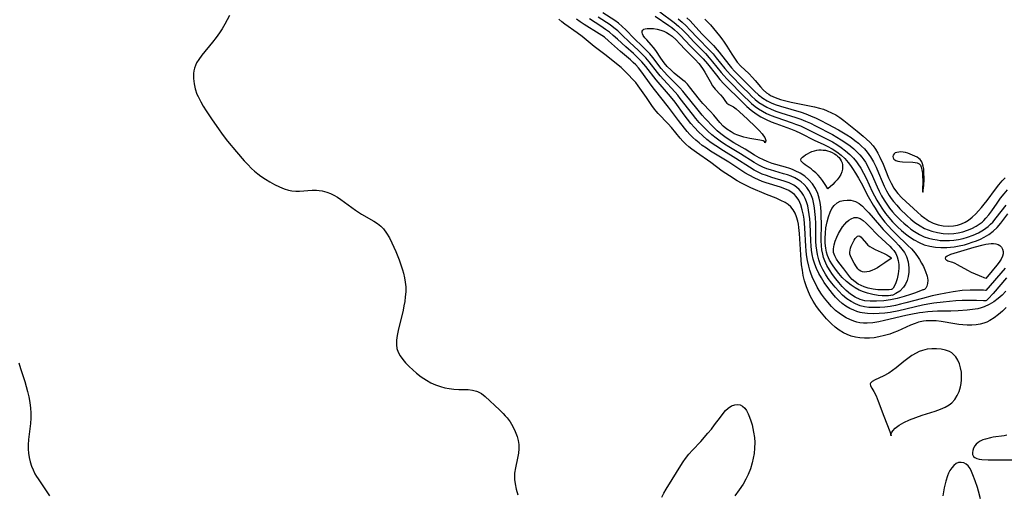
# Model space of a CAD drawing. Header units: inches. Extents: x 1073367 to 1082519, y 1569854 to 1574957.
# Tile 17 of 256: x 1073712 to 1074024, y 1572878 to 1573028. Entities that reach past the tile are written whole.
import ezdxf

# ---------------------------------------------------------------- set-up
doc = ezdxf.new("R2010")
doc.units = ezdxf.units.IN
doc.header["$MEASUREMENT"] = 0
doc.layers.add('CGG_CurvaNivelLidar_v1', color=7, linetype='Continuous', lineweight=30, true_color=0x008008)

msp = doc.modelspace()

# ---------------------------------------------------------------- linework, layer by layer
at = {"layer": 'CGG_CurvaNivelLidar_v1'}
for points in [[(1073998.5, 1572942.4679, 62), (1073996.2525, 1572941.5735, 62), (1073994.6282, 1572940.9901, 62), (1073992.6424, 1572940.3633, 62), (1073990.4335, 1572939.7807, 62), (1073988.3433, 1572939.349, 62), (1073986.2214, 1572939.0332, 62), (1073983.8476, 1572938.8434, 62), (1073981.9063, 1572938.8529, 62), (1073980.169, 1572939.05, 62), (1073978.6916, 1572939.4544, 62), (1073977.1185, 1572940.1651, 62), (1073975.6535, 1572941.0969, 62), (1073974.2485, 1572942.2656, 62), (1073972.9463, 1572943.5823, 62), (1073971.9258, 1572944.756, 62), (1073970.9474, 1572945.9721, 62), (1073969.9057, 1572947.35, 62), (1073968.9408, 1572948.7715, 62), (1073968.1368, 1572950.176, 62), (1073967.4719, 1572951.6454, 62), (1073967.1082, 1572952.7071, 62), (1073966.8274, 1572953.7992, 62), (1073966.5994, 1572955.1122, 62), (1073966.4619, 1572956.4527, 62), (1073966.3857, 1572958.1155, 62), (1073966.412, 1572963.5649, 62), (1073966.3903, 1572965.5725, 62), (1073966.3338, 1572967.1098, 62), (1073966.2237, 1572968.6234, 62), (1073966.0365, 1572970.1034, 62), (1073965.7444, 1572971.5374, 62), (1073965.2906, 1572972.9786, 62), (1073964.5363, 1572974.5675, 62), (1073963.5681, 1572976.0268, 62), (1073962.4084, 1572977.3399, 62), (1073961.1182, 1572978.4508, 62), (1073959.6905, 1572979.4055, 62), (1073958.1498, 1572980.2, 62), (1073957.2731, 1572980.5615, 62), (1073956.374, 1572980.8827, 62), (1073955.0051, 1572981.3093, 62), (1073950.8369, 1572982.5096, 62), (1073949.2083, 1572983.09, 62), (1073948.0739, 1572983.5859, 62), (1073946.7353, 1572984.2803, 62), (1073945.2512, 1572985.1571, 62), (1073942.307, 1572986.9806, 62), (1073938.6487, 1572989.0559, 62), (1073937.2038, 1572989.9399, 62), (1073935.8037, 1572990.8901, 62), (1073934.5528, 1572991.8453, 62), (1073933.361, 1572992.8638, 62), (1073932.2348, 1572993.9416, 62), (1073929.6278, 1572996.7539, 62), (1073928.6969, 1572997.7806, 62), (1073926.9029, 1572999.8953, 62), (1073923.3637, 1573004.3446, 62), (1073922.4706, 1573005.4067, 62), (1073921.5456, 1573006.4316, 62), (1073920.6501, 1573007.3455, 62), (1073918.8181, 1573009.1318, 62), (1073917.6757, 1573010.2982, 62), (1073916.576, 1573011.5096, 62), (1073915.6693, 1573012.5949, 62), (1073912.9757, 1573016.0423, 62), (1073912.0298, 1573017.1766, 62), (1073910.924, 1573018.3778, 62), (1073909.7708, 1573019.5364, 62), (1073907.1261, 1573022.0834, 62), (1073904.4619, 1573024.7654, 62), (1073903.3251, 1573025.8597, 62), (1073902.1366, 1573026.8795, 62), (1073900.9741, 1573027.7312, 62), (1073897.1825, 1573030.1562, 62)], [(1073915.2212, 1573030.4706, 62.5), (1073919.7366, 1573027.1422, 62.5), (1073921.1218, 1573025.9989, 62.5), (1073922.5163, 1573024.6917, 62.5), (1073923.8508, 1573023.317, 62.5), (1073926.0416, 1573020.9743, 62.5), (1073929.669, 1573017.2894, 62.5), (1073930.8897, 1573015.956, 62.5), (1073931.9605, 1573014.6822, 62.5), (1073934.6233, 1573011.3349, 62.5), (1073935.465, 1573010.3387, 62.5), (1073936.4202, 1573009.2909, 62.5), (1073942.1545, 1573003.5046, 62.5), (1073943.1972, 1573002.4769, 62.5), (1073944.2717, 1573001.4906, 62.5), (1073945.3936, 1573000.5664, 62.5), (1073946.5392, 1572999.7477, 62.5), (1073947.7392, 1572999.0074, 62.5), (1073948.9889, 1572998.3467, 62.5), (1073950.474, 1572997.6863, 62.5), (1073952.0023, 1572997.0997, 62.5), (1073957.1105, 1572995.361, 62.5), (1073958.259, 1572994.9489, 62.5), (1073959.7805, 1572994.3495, 62.5), (1073962.1592, 1572993.2603, 62.5), (1073968.4714, 1572990.0941, 62.5), (1073969.9264, 1572989.309, 62.5), (1073971.3447, 1572988.4634, 62.5), (1073972.7134, 1572987.5481, 62.5), (1073974.0808, 1572986.5032, 62.5), (1073975.3698, 1572985.3719, 62.5), (1073976.5686, 1572984.1532, 62.5), (1073977.5005, 1572983.0465, 62.5), (1073977.9728, 1572982.4079, 62.5), (1073978.9089, 1572980.9568, 62.5), (1073979.7574, 1572979.4317, 62.5), (1073980.5483, 1572977.8559, 62.5), (1073982.5419, 1572973.6261, 62.5), (1073983.2546, 1572972.2211, 62.5), (1073984.0113, 1572970.8375, 62.5), (1073984.8167, 1572969.482, 62.5), (1073985.7475, 1572968.0559, 62.5), (1073986.7385, 1572966.6732, 62.5), (1073987.7881, 1572965.3386, 62.5), (1073988.8986, 1572964.0601, 62.5), (1073990.4994, 1572962.4355, 62.5), (1073991.7407, 1572961.3147, 62.5), (1073993.0265, 1572960.2577, 62.5), (1073994.3518, 1572959.2709, 62.5), (1073995.8425, 1572958.289, 62.5), (1073997.3839, 1572957.4354, 62.5), (1073998.9861, 1572956.7515, 62.5), (1074000.7464, 1572956.2567, 62.5), (1074002.5026, 1572955.9822, 62.5), (1074004.294, 1572955.8697, 62.5), (1074006.1041, 1572955.8898, 62.5), (1074007.2642, 1572955.9653, 62.5), (1074008.422, 1572956.0936, 62.5), (1074010.0849, 1572956.3791, 62.5), (1074011.7291, 1572956.7661, 62.5), (1074012.9735, 1572957.1214, 62.5), (1074014.1986, 1572957.5224, 62.5), (1074015.4995, 1572958.0068, 62.5), (1074016.7644, 1572958.5426, 62.5), (1074017.9843, 1572959.1326, 62.5), (1074019.4918, 1572960.0001, 62.5), (1074020.8653, 1572961.0152, 62.5), (1074022.0984, 1572962.2302, 62.5), (1074023.2255, 1572963.578, 62.5), (1074025.4639, 1572966.5002, 62.5)], [(1073778.8906, 1573029.2837, 64), (1073777.4398, 1573026.552, 64), (1073776.5719, 1573025.0853, 64), (1073775.7822, 1573023.8628, 64), (1073774.7027, 1573022.3374, 64), (1073773.5734, 1573020.8645, 64), (1073770.1817, 1573016.7484, 64), (1073769.1892, 1573015.4129, 64), (1073768.5022, 1573014.3114, 64), (1073768.1024, 1573013.5121, 64), (1073767.7968, 1573012.6915, 64), (1073767.5955, 1573011.8248, 64), (1073767.4919, 1573010.9307, 64), (1073767.4928, 1573009.3498, 64), (1073767.6874, 1573007.7266, 64), (1073768.0582, 1573006.0878, 64), (1073768.6035, 1573004.4592, 64), (1073768.9519, 1573003.6402, 64), (1073769.7927, 1573001.9974, 64), (1073770.6286, 1573000.5854, 64), (1073771.5266, 1572999.1813, 64), (1073773.4268, 1572996.3369, 64), (1073775.405, 1572993.4578, 64), (1073776.6492, 1572991.7336, 64), (1073778.3105, 1572989.5835, 64), (1073781.1182, 1572986.1729, 64), (1073783.5829, 1572983.3609, 64), (1073784.7313, 1572982.1212, 64), (1073785.9119, 1572980.9317, 64), (1073786.8742, 1572980.047, 64), (1073787.8696, 1572979.2132, 64), (1073788.8991, 1572978.4368, 64), (1073790.2754, 1572977.525, 64), (1073791.6861, 1572976.6897, 64), (1073793.2055, 1572975.8615, 64), (1073794.7373, 1572975.1157, 64), (1073796.2835, 1572974.4871, 64), (1073797.6281, 1572974.0761, 64), (1073798.6939, 1572973.8656, 64), (1073799.9259, 1572973.7508, 64), (1073801.1421, 1572973.7476, 64), (1073805.1067, 1572973.9926, 64), (1073806.4741, 1572973.9994, 64), (1073807.3558, 1572973.9402, 64), (1073808.2294, 1572973.8192, 64), (1073809.7664, 1572973.4283, 64), (1073810.8782, 1572972.9943, 64), (1073811.9588, 1572972.4569, 64), (1073813.1014, 1572971.7788, 64), (1073814.2231, 1572971.0308, 64), (1073818.8545, 1572967.7133, 64), (1073820.7848, 1572966.4296, 64), (1073824.5982, 1572964.2337, 64), (1073825.7921, 1572963.4608, 64), (1073826.8914, 1572962.5927, 64), (1073827.4255, 1572962.0744, 64), (1073827.66, 1572961.8185, 64), (1073828.6867, 1572960.4605, 64), (1073829.572, 1572958.9528, 64), (1073830.3694, 1572957.3425, 64), (1073831.592, 1572954.5899, 64), (1073832.6419, 1572951.972, 64), (1073833.1895, 1572950.4241, 64), (1073833.6846, 1572948.8606, 64), (1073833.9931, 1572947.7615, 64), (1073834.3341, 1572946.321, 64), (1073834.587, 1572944.8714, 64), (1073834.7268, 1572943.4119, 64), (1073834.7308, 1572941.8441, 64), (1073834.6097, 1572940.2685, 64), (1073834.4154, 1572938.8207, 64), (1073834.161, 1572937.3735, 64), (1073833.8935, 1572936.0722, 64), (1073832.3893, 1572929.6292, 64), (1073832.0564, 1572928.0667, 64), (1073831.8255, 1572926.5566, 64), (1073831.7725, 1572925.1032, 64), (1073831.9224, 1572923.9532, 64), (1073832.3383, 1572922.7259, 64), (1073832.9749, 1572921.5552, 64), (1073833.7805, 1572920.429, 64), (1073834.7131, 1572919.3384, 64), (1073835.802, 1572918.2164, 64), (1073836.9664, 1572917.128, 64), (1073838.184, 1572916.077, 64), (1073839.6802, 1572914.9077, 64), (1073840.4699, 1572914.3689, 64), (1073841.2843, 1572913.8636, 64), (1073842.7175, 1572913.0756, 64), (1073844.1996, 1572912.3951, 64), (1073845.7268, 1572911.8483, 64), (1073847.0868, 1572911.4991, 64), (1073848.464, 1572911.2498, 64), (1073850.029, 1572911.0622, 64), (1073851.5741, 1572910.9608, 64), (1073854.5168, 1572910.8795, 64), (1073855.8924, 1572910.7449, 64), (1073857.1805, 1572910.4309, 64), (1073857.4963, 1572910.3092, 64), (1073858.7252, 1572909.6327, 64), (1073859.8764, 1572908.7402, 64), (1073864.4636, 1572904.4435, 64), (1073865.6155, 1572903.3061, 64), (1073866.2505, 1572902.6268, 64), (1073866.8577, 1572901.923, 64), (1073867.7933, 1572900.6836, 64), (1073868.7025, 1572899.2103, 64), (1073869.4598, 1572897.6733, 64), (1073870.0559, 1572896.0966, 64), (1073870.4002, 1572894.8145, 64), (1073870.5911, 1572893.5188, 64), (1073870.5991, 1572892.1362, 64), (1073870.4469, 1572890.7448, 64), (1073870.1571, 1572889.2111, 64), (1073869.4887, 1572886.133, 64), (1073869.2503, 1572884.4694, 64), (1073869.2003, 1572883.4917, 64), (1073869.2359, 1572882.4748, 64), (1073869.4121, 1572881.0837, 64), (1073869.77, 1572879.3388, 64), (1073870.232, 1572877.5857, 64)], [(1074024.9714, 1572936.9336, 64), (1074023.7489, 1572935.7443, 64), (1074022.4693, 1572934.6541, 64), (1074021.1564, 1572933.6615, 64), (1074019.7694, 1572932.7595, 64), (1074018.8329, 1572932.2793, 64), (1074017.8553, 1572931.9004, 64), (1074016.6723, 1572931.6007, 64), (1074015.442, 1572931.4227, 64), (1074014.048, 1572931.3321, 64), (1074012.6219, 1572931.3328, 64), (1074011.1757, 1572931.4143, 64), (1074009.941, 1572931.5406, 64), (1074008.7043, 1572931.7097, 64), (1074004.3392, 1572932.4574, 64), (1074002.7653, 1572932.639, 64), (1074001.1929, 1572932.7109, 64), (1073999.6315, 1572932.6474, 64), (1073998.8034, 1572932.5478, 64), (1073998.2043, 1572932.4448, 64), (1073997.1255, 1572932.1948, 64), (1073996.0654, 1572931.8678, 64), (1073994.6289, 1572931.3015, 64), (1073990.5696, 1572929.4483, 64), (1073989.3366, 1572928.9474, 64), (1073988.0824, 1572928.493, 64), (1073986.3729, 1572927.9761, 64), (1073984.6387, 1572927.5744, 64), (1073983.1623, 1572927.3338, 64), (1073981.6853, 1572927.1879, 64), (1073980.1174, 1572927.146, 64), (1073978.5701, 1572927.2469, 64), (1073977.19, 1572927.4844, 64), (1073975.8433, 1572927.8526, 64), (1073974.5383, 1572928.3408, 64), (1073973.3899, 1572928.8929, 64), (1073972.0554, 1572929.7208, 64), (1073970.7914, 1572930.6864, 64), (1073969.5852, 1572931.7553, 64), (1073968.0479, 1572933.3018, 64), (1073966.9398, 1572934.536, 64), (1073965.8801, 1572935.8223, 64), (1073964.8845, 1572937.162, 64), (1073963.7801, 1572938.8898, 64), (1073962.9948, 1572940.3603, 64), (1073962.2977, 1572941.8784, 64), (1073961.6832, 1572943.4327, 64), (1073961.0729, 1572945.3109, 64), (1073960.6743, 1572946.9846, 64), (1073960.3779, 1572948.6913, 64), (1073960.1549, 1572950.4199, 64), (1073959.8653, 1572953.5856, 64), (1073959.4711, 1572960.3301, 64), (1073959.2794, 1572962.1654, 64), (1073959.1175, 1572963.2231, 64), (1073958.9013, 1572964.2681, 64), (1073958.5374, 1572965.5388, 64), (1073958.0637, 1572966.7227, 64), (1073957.4648, 1572967.7976, 64), (1073956.7193, 1572968.7361, 64), (1073955.8844, 1572969.4663, 64), (1073954.9325, 1572970.0914, 64), (1073953.5522, 1572970.8079, 64), (1073952.0689, 1572971.4528, 64), (1073949.0166, 1572972.6672, 64), (1073944.085, 1572974.8232, 64), (1073942.5584, 1572975.5344, 64), (1073941.0551, 1572976.3015, 64), (1073939.7725, 1572977.0289, 64), (1073937.3254, 1572978.5249, 64), (1073935.0123, 1572980.0605, 64), (1073931.38, 1572982.7979, 64), (1073926.8844, 1572985.9488, 64), (1073925.4156, 1572986.9964, 64), (1073924.4295, 1572987.7485, 64), (1073923.5022, 1572988.5463, 64), (1073922.5714, 1572989.4975, 64), (1073921.6931, 1572990.5122, 64), (1073918.9229, 1572993.8704, 64), (1073917.8515, 1572995.085, 64), (1073914.7039, 1572998.3498, 64), (1073914.1169, 1572999.0172, 64), (1073913.5871, 1572999.6846, 64), (1073912.7188, 1573000.8785, 64), (1073911.0037, 1573003.3822, 64), (1073908.3987, 1573007.0665, 64), (1073907.5801, 1573008.1122, 64), (1073906.5185, 1573009.3137, 64), (1073905.3999, 1573010.4746, 64), (1073904.1947, 1573011.6713, 64), (1073902.9441, 1573012.825, 64), (1073901.5158, 1573014.0095, 64), (1073898.1989, 1573016.6463, 64), (1073894.4551, 1573019.526, 64), (1073890.5842, 1573022.729, 64), (1073889.0085, 1573023.8927, 64), (1073885.1815, 1573026.5725, 64), (1073884.1613, 1573027.3574, 64), (1073883.2197, 1573028.2075, 64)], [(1074024.8193, 1572942.0441, 63.5), (1074023.6399, 1572940.841, 63.5), (1074022.4043, 1572939.7279, 63.5), (1074021.0198, 1572938.6885, 63.5), (1074019.5499, 1572937.8054, 63.5), (1074017.9954, 1572937.1042, 63.5), (1074016.9758, 1572936.769, 63.5), (1074015.9269, 1572936.5047, 63.5), (1074014.293, 1572936.2107, 63.5), (1074012.6183, 1572936.0144, 63.5), (1074009.7474, 1572935.8313, 63.5), (1074007.4603, 1572935.7574, 63.5), (1074003.2102, 1572935.6853, 63.5), (1074001.6423, 1572935.624, 63.5), (1074000.1105, 1572935.5092, 63.5), (1073998.5826, 1572935.3334, 63.5), (1073997.472, 1572935.1658, 63.5), (1073994.7728, 1572934.6547, 63.5), (1073993.1855, 1572934.3081, 63.5), (1073986.4109, 1572932.7215, 63.5), (1073984.5539, 1572932.3458, 63.5), (1073982.7162, 1572932.0646, 63.5), (1073980.9044, 1572931.9288, 63.5), (1073979.7612, 1572931.9462, 63.5), (1073978.6377, 1572932.0631, 63.5), (1073977.6385, 1572932.2662, 63.5), (1073976.6636, 1572932.5593, 63.5), (1073975.4694, 1572933.047, 63.5), (1073974.3091, 1572933.6388, 63.5), (1073973.1349, 1572934.3364, 63.5), (1073971.9989, 1572935.1158, 63.5), (1073970.9153, 1572935.982, 63.5), (1073969.6295, 1572937.2109, 63.5), (1073968.4268, 1572938.5498, 63.5), (1073967.3991, 1572939.8253, 63.5), (1073966.4367, 1572941.1601, 63.5), (1073965.7531, 1572942.2228, 63.5), (1073965.1109, 1572943.3134, 63.5), (1073964.3895, 1572944.65, 63.5), (1073963.7344, 1572946.0184, 63.5), (1073963.1666, 1572947.4239, 63.5), (1073962.7566, 1572948.6812, 63.5), (1073962.4114, 1572949.9644, 63.5), (1073962.0156, 1572951.7722, 63.5), (1073961.7188, 1572953.609, 63.5), (1073961.5739, 1572954.9129, 63.5), (1073961.4695, 1572956.2246, 63.5), (1073961.1695, 1572962.152, 63.5), (1073961.0715, 1572963.4808, 63.5), (1073960.9283, 1572964.8144, 63.5), (1073960.7303, 1572966.1172, 63.5), (1073960.3631, 1572967.7958, 63.5), (1073959.8646, 1572969.3771, 63.5), (1073959.212, 1572970.8274, 63.5), (1073958.4544, 1572971.9943, 63.5), (1073957.8521, 1572972.6619, 63.5), (1073957.1889, 1572973.2252, 63.5), (1073956.1117, 1572973.8996, 63.5), (1073954.8299, 1572974.4858, 63.5), (1073953.4532, 1572974.9788, 63.5), (1073948.9272, 1572976.37, 63.5), (1073947.6986, 1572976.8141, 63.5), (1073946.4801, 1572977.3067, 63.5), (1073945.2758, 1572977.8448, 63.5), (1073943.4804, 1572978.7563, 63.5), (1073942.1325, 1572979.5509, 63.5), (1073937.1156, 1572982.8496, 63.5), (1073931.3026, 1572986.3972, 63.5), (1073929.9784, 1572987.2872, 63.5), (1073928.687, 1572988.2165, 63.5), (1073927.6532, 1572989.0081, 63.5), (1073926.6524, 1572989.8334, 63.5), (1073925.6949, 1572990.7033, 63.5), (1073924.7697, 1572991.6459, 63.5), (1073923.8884, 1572992.6343, 63.5), (1073923.0389, 1572993.6561, 63.5), (1073921.1586, 1572996.088, 63.5), (1073918.0214, 1573000.3143, 63.5), (1073913.5262, 1573005.893, 63.5), (1073912.4913, 1573007.2357, 63.5), (1073909.5828, 1573011.379, 63.5), (1073908.4932, 1573012.749, 63.5), (1073907.6628, 1573013.6606, 63.5), (1073906.8338, 1573014.4726, 63.5), (1073905.9698, 1573015.2481, 63.5), (1073902.7717, 1573017.9131, 63.5), (1073898.9946, 1573021.3459, 63.5), (1073897.676, 1573022.4247, 63.5), (1073896.0514, 1573023.5591, 63.5), (1073891.2291, 1573026.5, 63.5), (1073890.0146, 1573027.3032, 63.5), (1073888.8262, 1573028.1454, 63.5)], [(1074018.5, 1572938.9767, 63), (1074017.7354, 1572939.0511, 63), (1074015.5904, 1572939.1251, 63), (1074012.658, 1572939.1251, 63), (1074010.9674, 1572939.0761, 63), (1074009.0299, 1572938.9739, 63), (1074007.0341, 1572938.8208, 63), (1074005.0322, 1572938.6211, 63), (1074002.0008, 1572938.2351, 63), (1074000.1289, 1572937.9398, 63), (1073998.4587, 1572937.6186, 63), (1073990.9232, 1572935.8684, 63), (1073988.219, 1572935.3535, 63), (1073986.5434, 1572935.1202, 63), (1073984.6958, 1572934.9483, 63), (1073982.8667, 1572934.8819, 63), (1073981.0678, 1572934.9476, 63), (1073979.3139, 1572935.1837, 63), (1073978.6425, 1572935.3334, 63), (1073977.6386, 1572935.6309, 63), (1073976.6602, 1572936.0037, 63), (1073975.3785, 1572936.6134, 63), (1073974.1533, 1572937.3379, 63), (1073972.9971, 1572938.1775, 63), (1073971.9099, 1572939.1411, 63), (1073970.8897, 1572940.1987, 63), (1073969.921, 1572941.3259, 63), (1073968.4602, 1572943.2123, 63), (1073967.3137, 1572944.835, 63), (1073966.404, 1572946.2486, 63), (1073965.5719, 1572947.7036, 63), (1073964.8444, 1572949.2081, 63), (1073964.2864, 1572950.652, 63), (1073963.8399, 1572952.1385, 63), (1073963.5037, 1572953.6598, 63), (1073963.2954, 1572955.0423, 63), (1073963.1553, 1572956.4417, 63), (1073963.0629, 1572957.8523, 63), (1073962.8385, 1572963.5208, 63), (1073962.7338, 1572964.9497, 63), (1073962.5816, 1572966.3556, 63), (1073962.3708, 1572967.7296, 63), (1073962.0784, 1572969.1065, 63), (1073961.7413, 1572970.2992, 63), (1073961.3197, 1572971.4317, 63), (1073960.7941, 1572972.4886, 63), (1073960.1583, 1572973.439, 63), (1073959.4068, 1572974.2902, 63), (1073958.5757, 1572975.0105, 63), (1073957.6533, 1572975.6283, 63), (1073956.191, 1572976.3479, 63), (1073954.6125, 1572976.9256, 63), (1073950.758, 1572978.0626, 63), (1073949.0239, 1572978.6257, 63), (1073947.6931, 1572979.1411, 63), (1073946.3865, 1572979.7279, 63), (1073945.1097, 1572980.3844, 63), (1073943.5966, 1572981.2722, 63), (1073939.331, 1572984.0589, 63), (1073935.3682, 1572986.5019, 63), (1073932.9483, 1572988.0518, 63), (1073931.5348, 1572989.0514, 63), (1073930.1643, 1572990.1053, 63), (1073928.8413, 1572991.2117, 63), (1073927.486, 1572992.4652, 63), (1073926.1886, 1572993.8362, 63), (1073925.0698, 1572995.1414, 63), (1073923.992, 1572996.4888, 63), (1073922.947, 1572997.8669, 63), (1073920.0426, 1573001.8449, 63), (1073918.6346, 1573003.6546, 63), (1073914.1046, 1573008.9874, 63), (1073910.7813, 1573013.2037, 63), (1073909.5512, 1573014.6412, 63), (1073908.8339, 1573015.4001, 63), (1073906.8857, 1573017.2585, 63), (1073904.4268, 1573019.46, 63), (1073901.8092, 1573021.8708, 63), (1073900.4875, 1573023.0452, 63), (1073899.2518, 1573024.0574, 63), (1073898.0614, 1573024.9241, 63), (1073896.5967, 1573025.9056, 63), (1073892.9696, 1573028.2397, 63)], [(1074018.5, 1572942.2421, 62.5), (1074018.3618, 1572942.2884, 62.5), (1074017.7342, 1572942.3528, 62.5), (1074016.6674, 1572942.4061, 62.5), (1074015.2348, 1572942.4278, 62.5), (1074013.5097, 1572942.3944, 62.5), (1074011.0146, 1572942.2331, 62.5), (1074008.1507, 1572941.8742, 62.5), (1074005.8566, 1572941.477, 62.5), (1074003.6011, 1572941.0165, 62.5), (1074001.4608, 1572940.5328, 62.5), (1073998.4203, 1572939.7722, 62.5), (1073993.1426, 1572938.3171, 62.5), (1073991.4963, 1572937.9022, 62.5), (1073989.8481, 1572937.5345, 62.5), (1073988.1986, 1572937.2324, 62.5), (1073986.5381, 1572937.0122, 62.5), (1073984.8852, 1572936.8792, 62.5), (1073983.1231, 1572936.8403, 62.5), (1073981.3919, 1572936.9332, 62.5), (1073980.038, 1572937.1261, 62.5), (1073978.7232, 1572937.4466, 62.5), (1073977.2203, 1572938.0166, 62.5), (1073975.7915, 1572938.7697, 62.5), (1073974.4438, 1572939.6839, 62.5), (1073973.134, 1572940.7881, 62.5), (1073971.9051, 1572942.0118, 62.5), (1073970.7436, 1572943.3217, 62.5), (1073969.7025, 1572944.6101, 62.5), (1073968.6024, 1572946.08, 62.5), (1073967.678, 1572947.4612, 62.5), (1073966.8477, 1572948.8935, 62.5), (1073966.1386, 1572950.3829, 62.5), (1073965.5571, 1572952.0012, 62.5), (1073965.1381, 1572953.6777, 62.5), (1073964.9209, 1572955.0209, 62.5), (1073964.7821, 1572956.3856, 62.5), (1073964.702, 1572957.7658, 62.5), (1073964.6026, 1572963.5269, 62.5), (1073964.5228, 1572965.4229, 62.5), (1073964.3757, 1572967.2878, 62.5), (1073964.2383, 1572968.4412, 62.5), (1073964.0533, 1572969.5696, 62.5), (1073963.6503, 1572971.2282, 62.5), (1073963.0671, 1572972.7854, 62.5), (1073962.4737, 1572973.8929, 62.5), (1073961.7584, 1572974.9146, 62.5), (1073960.9291, 1572975.8418, 62.5), (1073960.0245, 1572976.6393, 62.5), (1073959.0312, 1572977.339, 62.5), (1073957.961, 1572977.9397, 62.5), (1073956.8347, 1572978.4384, 62.5), (1073955.658, 1572978.8629, 62.5), (1073954.4457, 1572979.2383, 62.5), (1073950.3159, 1572980.4237, 62.5), (1073949.1068, 1572980.8383, 62.5), (1073947.829, 1572981.3569, 62.5), (1073946.5837, 1572981.9514, 62.5), (1073945.1129, 1572982.7699, 62.5), (1073940.8102, 1572985.5076, 62.5), (1073937.0749, 1572987.7557, 62.5), (1073935.7233, 1572988.6165, 62.5), (1073934.3965, 1572989.5211, 62.5), (1073933.0427, 1572990.5277, 62.5), (1073931.7309, 1572991.591, 62.5), (1073930.464, 1572992.7078, 62.5), (1073929.2475, 1572993.8786, 62.5), (1073927.7348, 1572995.4923, 62.5), (1073926.6312, 1572996.7715, 62.5), (1073925.5601, 1572998.0808, 62.5), (1073921.6779, 1573003.0979, 62.5), (1073920.8896, 1573004.0703, 62.5), (1073920.0791, 1573005.0165, 62.5), (1073916.3634, 1573009.036, 62.5), (1073915.3272, 1573010.2338, 62.5), (1073914.4642, 1573011.2938, 62.5), (1073911.8042, 1573014.6929, 62.5), (1073910.7832, 1573015.9021, 62.5), (1073909.5839, 1573017.174, 62.5), (1073908.328, 1573018.3935, 62.5), (1073905.7695, 1573020.7628, 62.5), (1073903.0656, 1573023.3566, 62.5), (1073901.8973, 1573024.4434, 62.5), (1073900.686, 1573025.4691, 62.5), (1073899.5087, 1573026.3388, 62.5), (1073895.7343, 1573028.8458, 62.5)], [(1073913.7804, 1573029.1677, 62), (1073918.0801, 1573026.1951, 62), (1073919.0162, 1573025.4934, 62), (1073919.922, 1573024.7532, 62), (1073920.8457, 1573023.9186, 62), (1073921.7349, 1573023.0435, 62), (1073924.8274, 1573019.7498, 62), (1073928.9388, 1573015.5724, 62), (1073930.3396, 1573013.9782, 62), (1073933.137, 1573010.4555, 62), (1073934.2522, 1573009.1209, 62), (1073935.5358, 1573007.7297, 62), (1073941.3806, 1573001.8887, 62), (1073942.7633, 1573000.5678, 62), (1073944.2094, 1572999.3277, 62), (1073945.6982, 1572998.2382, 62), (1073947.2671, 1572997.2623, 62), (1073948.9067, 1572996.4012, 62), (1073950.5035, 1572995.6953, 62), (1073952.0134, 1572995.1025, 62), (1073956.5989, 1572993.4129, 62), (1073958.1791, 1572992.7704, 62), (1073959.7805, 1572992.0415, 62), (1073964.3559, 1572989.8088, 62), (1073966.9906, 1572988.6179, 62), (1073968.2845, 1572987.9974, 62), (1073969.8406, 1572987.1443, 62), (1073971.3189, 1572986.1855, 62), (1073972.6347, 1572985.1648, 62), (1073973.8468, 1572984.0413, 62), (1073974.9375, 1572982.8147, 62), (1073975.6305, 1572981.8839, 62), (1073976.2852, 1572980.9143, 62), (1073977.2562, 1572979.3974, 62), (1073978.1944, 1572977.8247, 62), (1073979.0196, 1572976.3172, 62), (1073981.2507, 1572972.0415, 62), (1073982.7763, 1572969.3368, 62), (1073983.4189, 1572968.284, 62), (1073984.4052, 1572966.7831, 62), (1073985.4497, 1572965.3247, 62), (1073986.5522, 1572963.9137, 62), (1073987.6466, 1572962.6376, 62), (1073988.7421, 1572961.4759, 62), (1073990.0278, 1572960.194, 62), (1073993.8102, 1572956.5567, 62), (1073994.947, 1572955.4083, 62), (1073996.0626, 1572954.1142, 62), (1073997.1057, 1572952.6769, 62), (1073997.4735, 1572952.0977, 62), (1073998.1208, 1572950.9746, 62), (1073998.7018, 1572949.8456, 62), (1073999.3877, 1572948.3056, 62), (1073999.8683, 1572946.845, 62), (1074000.0842, 1572945.5006, 62), (1074000.0455, 1572944.5186, 62), (1073999.8424, 1572943.6891, 62), (1073999.5175, 1572943.0529, 62), (1073999.1112, 1572942.6269, 62), (1073998.7213, 1572942.4463, 62), (1073998.5, 1572942.4679, 62)], [(1073921.0929, 1573028.2564, 63), (1073922.3191, 1573027.2084, 63), (1073923.567, 1573026.0279, 63), (1073924.7717, 1573024.7975, 63), (1073927.2368, 1573022.1818, 63), (1073930.9557, 1573018.3886, 63), (1073932.0861, 1573017.1509, 63), (1073933.0823, 1573015.9734, 63), (1073935.8305, 1573012.5509, 63), (1073936.6751, 1573011.5579, 63), (1073937.6316, 1573010.5137, 63), (1073941.5548, 1573006.5845, 63), (1073943.3742, 1573004.7205, 63), (1073944.2943, 1573003.8107, 63), (1073945.4178, 1573002.7856, 63), (1073946.5998, 1573001.8391, 63), (1073947.8159, 1573001.0198, 63), (1073949.0989, 1573000.3018, 63), (1073950.5284, 1572999.6474, 63), (1073952.0097, 1572999.0783, 63), (1073953.5269, 1572998.5649, 63), (1073958.3354, 1572997.0548, 63), (1073959.8708, 1572996.5193, 63), (1073961.3835, 1572995.9265, 63), (1073962.9667, 1572995.2178, 63), (1073964.5235, 1572994.4504, 63), (1073969.8839, 1572991.6217, 63), (1073972.6729, 1572990.0196, 63), (1073974.1797, 1572989.0448, 63), (1073975.4746, 1572988.0993, 63), (1073976.7044, 1572987.0855, 63), (1073977.8589, 1572986.0015, 63), (1073978.569, 1572985.2482, 63), (1073979.233, 1572984.4563, 63), (1073979.8049, 1572983.6801, 63), (1073980.3352, 1572982.8699, 63), (1073980.9767, 1572981.7649, 63), (1073981.5709, 1572980.6213, 63), (1073982.1319, 1572979.4494, 63), (1073984.0852, 1572975.0567, 63), (1073984.7325, 1572973.6879, 63), (1073985.4739, 1572972.2674, 63), (1073986.2805, 1572970.885, 63), (1073987.121, 1572969.5999, 63), (1073988.0234, 1572968.3609, 63), (1073988.9864, 1572967.1727, 63), (1073989.8064, 1572966.2532, 63), (1073991.587, 1572964.4338, 63), (1073992.5465, 1572963.5389, 63), (1073993.6427, 1572962.6042, 63), (1073994.7785, 1572961.7288, 63), (1073995.9516, 1572960.92, 63), (1073997.4442, 1572960.0355, 63), (1073999.0002, 1572959.3036, 63), (1074000.3179, 1572958.8445, 63), (1074001.6735, 1572958.5006, 63), (1074003.0564, 1572958.2613, 63), (1074004.0776, 1572958.1485, 63), (1074005.511, 1572958.0699, 63), (1074006.9484, 1572958.0832, 63), (1074008.3815, 1572958.1954, 63), (1074009.8337, 1572958.419, 63), (1074011.2674, 1572958.7407, 63), (1074012.6767, 1572959.1482, 63), (1074014.4392, 1572959.786, 63), (1074016.1281, 1572960.5474, 63), (1074017.7204, 1572961.4421, 63), (1074018.5192, 1572961.9818, 63), (1074019.2742, 1572962.5745, 63), (1074019.9914, 1572963.2364, 63), (1074020.6697, 1572963.9499, 63), (1074021.7706, 1572965.2526, 63), (1074024.89, 1572969.3154, 63)], [(1073923.8003, 1573028.6251, 63.5), (1073924.8068, 1573027.6462, 63.5), (1073928.5748, 1573023.4833, 63.5), (1073932.2052, 1573019.7862, 63.5), (1073933.377, 1573018.5063, 63.5), (1073934.0554, 1573017.6874, 63.5), (1073937.1102, 1573013.7686, 63.5), (1073937.9365, 1573012.7845, 63.5), (1073938.8768, 1573011.7492, 63.5), (1073945.2035, 1573005.3776, 63.5), (1073946.4618, 1573004.2223, 63.5), (1073947.8199, 1573003.166, 63.5), (1073949.2407, 1573002.2918, 63.5), (1073950.493, 1573001.6827, 63.5), (1073951.7985, 1573001.1582, 63.5), (1073953.4598, 1573000.5956, 63.5), (1073959.9536, 1572998.6783, 63.5), (1073961.4935, 1572998.1591, 63.5), (1073963.0119, 1572997.5838, 63.5), (1073964.7455, 1572996.8314, 63.5), (1073966.0009, 1572996.236, 63.5), (1073968.4706, 1572994.9683, 63.5), (1073971.8094, 1572993.0985, 63.5), (1073974.4919, 1572991.5099, 63.5), (1073975.7899, 1572990.663, 63.5), (1073976.9905, 1572989.7995, 63.5), (1073978.1413, 1572988.8843, 63.5), (1073979.1297, 1572988.0135, 63.5), (1073980.0601, 1572987.0918, 63.5), (1073980.9187, 1572986.1087, 63.5), (1073981.9811, 1572984.6202, 63.5), (1073982.9073, 1572983.0226, 63.5), (1073983.7444, 1572981.3108, 63.5), (1073984.5101, 1572979.5471, 63.5), (1073985.6665, 1572976.746, 63.5), (1073986.3151, 1572975.2778, 63.5), (1073987.0245, 1572973.8441, 63.5), (1073987.8702, 1572972.3812, 63.5), (1073988.5444, 1572971.3718, 63.5), (1073989.2721, 1572970.4028, 63.5), (1073990.2587, 1572969.2402, 63.5), (1073991.3032, 1572968.1263, 63.5), (1073993.5602, 1572965.9111, 63.5), (1073994.7685, 1572964.8221, 63.5), (1073996.0244, 1572963.8056, 63.5), (1073996.8303, 1572963.2287, 63.5), (1073997.6611, 1572962.6964, 63.5), (1073999.0752, 1572961.9358, 63.5), (1074000.2408, 1572961.4451, 63.5), (1074001.4411, 1572961.0432, 63.5), (1074003.1874, 1572960.6079, 63.5), (1074004.9652, 1572960.3362, 63.5), (1074006.6642, 1572960.245, 63.5), (1074008.3583, 1572960.3256, 63.5), (1074009.779, 1572960.5357, 63.5), (1074011.1755, 1572960.8637, 63.5), (1074012.6605, 1572961.3415, 63.5), (1074014.0933, 1572961.9365, 63.5), (1074015.4578, 1572962.6484, 63.5), (1074016.7339, 1572963.4852, 63.5), (1074017.2872, 1572963.9186, 63.5), (1074017.8519, 1572964.4209, 63.5), (1074018.5354, 1572965.1212, 63.5), (1074019.4755, 1572966.2471, 63.5), (1074020.3589, 1572967.4476, 63.5), (1074022.0835, 1572969.9508, 63.5), (1074023.1636, 1572971.4492, 63.5), (1074024.2954, 1572972.9182, 63.5), (1074025.3475, 1572974.1855, 63.5)], [(1073929.5404, 1573028.1681, 64), (1073931.2503, 1573026.3578, 64), (1073934.135, 1573022.8728, 64), (1073934.911, 1573021.907, 64), (1073935.651, 1573020.9181, 64), (1073936.4874, 1573019.6606, 64), (1073938.0527, 1573017.0861, 64), (1073938.8587, 1573015.8324, 64), (1073939.7628, 1573014.6082, 64), (1073940.9369, 1573013.3092, 64), (1073943.4057, 1573010.9513, 64), (1073944.5951, 1573009.7463, 64), (1073945.4581, 1573008.7544, 64), (1073947.1269, 1573006.7431, 64), (1073948.0122, 1573005.7958, 64), (1073949.0473, 1573004.8871, 64), (1073949.7273, 1573004.4068, 64), (1073950.3161, 1573004.0554, 64), (1073951.8185, 1573003.3475, 64), (1073953.433, 1573002.7797, 64), (1073955.1273, 1573002.3102, 64), (1073956.8756, 1573001.9045, 64), (1073964.2733, 1573000.4352, 64), (1073965.8192, 1573000.0364, 64), (1073967.0508, 1572999.6334, 64), (1073968.2561, 1572999.1642, 64), (1073969.6304, 1572998.5424, 64), (1073970.9598, 1572997.8423, 64), (1073972.2337, 1572997.0588, 64), (1073973.5131, 1572996.1402, 64), (1073977.7296, 1572992.7639, 64), (1073979.6684, 1572991.1576, 64), (1073980.7334, 1572990.2072, 64), (1073981.7389, 1572989.224, 64), (1073982.7869, 1572988.0294, 64), (1073983.4995, 1572987.0219, 64), (1073984.2431, 1572985.7857, 64), (1073984.9259, 1572984.485, 64), (1073985.9402, 1572982.2537, 64), (1073987.7003, 1572977.9272, 64), (1073988.4642, 1572976.2639, 64), (1073989.3428, 1572974.6869, 64), (1073989.871, 1572973.9061, 64), (1073990.6387, 1572972.9416, 64), (1073991.8934, 1572971.6167, 64), (1073996.8368, 1572967.0276, 64), (1073997.9763, 1572966.0324, 64), (1073999.161, 1572965.1209, 64), (1073999.7603, 1572964.7202, 64), (1074000.3789, 1572964.3489, 64), (1074001.8658, 1572963.6328, 64), (1074003.4223, 1572963.1024, 64), (1074005.0201, 1572962.758, 64), (1074006.6332, 1572962.6149, 64), (1074008.2085, 1572962.6966, 64), (1074009.5183, 1572962.9501, 64), (1074010.7503, 1572963.3488, 64), (1074011.9292, 1572963.8894, 64), (1074013.0388, 1572964.5707, 64), (1074014.2137, 1572965.5171, 64), (1074015.3243, 1572966.5913, 64), (1074016.2197, 1572967.5373, 64), (1074017.0957, 1572968.5278, 64), (1074017.943, 1572969.561, 64), (1074018.8684, 1572970.7846, 64), (1074021.5348, 1572974.3993, 64), (1074022.583, 1572975.7171, 64), (1074023.6786, 1572976.9765, 64), (1074024.6715, 1572977.9878, 64)], [(1074024.6465, 1572949.3743, 62.5), (1074018.5, 1572942.2421, 62.5)], [(1074025.0627, 1572946.3326, 63), (1074020.7846, 1572941.3618, 63), (1074019.2056, 1572939.6091, 63), (1074018.7061, 1572939.1179, 63), (1074018.5, 1572938.9767, 63)], [(1073712.1456, 1572919.417, 63.5), (1073712.6981, 1572917.598, 63.5), (1073714.0547, 1572913.4832, 63.5), (1073714.526, 1572911.917, 63.5), (1073714.9513, 1572910.3448, 63.5), (1073715.3685, 1572908.5654, 63.5), (1073715.7022, 1572906.7831, 63.5), (1073715.9286, 1572904.9994, 63.5), (1073716.014, 1572903.4944, 63.5), (1073715.984, 1572901.8575, 63.5), (1073715.8507, 1572900.1288, 63.5), (1073715.2866, 1572895.0576, 63.5), (1073715.1913, 1572893.4395, 63.5), (1073715.1995, 1572892.0783, 63.5), (1073715.2993, 1572890.7311, 63.5), (1073715.4979, 1572889.4057, 63.5), (1073715.8239, 1572888.0226, 63.5), (1073716.2477, 1572886.6748, 63.5), (1073716.7192, 1572885.4472, 63.5), (1073717.2762, 1572884.2656, 63.5), (1073717.7508, 1572883.4276, 63.5), (1073718.2652, 1572882.608, 63.5), (1073721.8817, 1572877.2214, 63.5)], [(1073915.8768, 1572876.8499, 64), (1073916.5134, 1572878.1354, 64), (1073917.2604, 1572879.4227, 64), (1073919.1597, 1572882.4639, 64), (1073921.8669, 1572886.9164, 64), (1073922.5824, 1572888.0133, 64), (1073923.3399, 1572889.0811, 64), (1073924.4069, 1572890.4073, 64), (1073925.5466, 1572891.688, 64), (1073928.195, 1572894.5088, 64), (1073930.4794, 1572897.0879, 64), (1073931.5621, 1572898.4046, 64), (1073932.5902, 1572899.7306, 64), (1073934.4098, 1572902.2219, 64), (1073935.2984, 1572903.3705, 64), (1073936.0853, 1572904.2653, 64), (1073936.9039, 1572905.0287, 64), (1073937.9149, 1572905.7056, 64), (1073938.9585, 1572906.1027, 64), (1073939.8432, 1572906.187, 64), (1073940.6925, 1572906.0386, 64), (1073941.4681, 1572905.6573, 64), (1073942.1429, 1572905.0408, 64), (1073942.7241, 1572904.2292, 64), (1073943.2304, 1572903.2644, 64), (1073943.6841, 1572902.1613, 64), (1073944.0859, 1572900.9648, 64), (1073944.4426, 1572899.6987, 64), (1073944.7114, 1572898.5819, 64), (1073944.9405, 1572897.4361, 64), (1073945.1759, 1572895.7821, 64), (1073945.2848, 1572894.099, 64), (1073945.2466, 1572892.4085, 64), (1073945.0817, 1572890.7144, 64), (1073944.8392, 1572889.1899, 64), (1073944.4988, 1572887.6821, 64), (1073943.9247, 1572885.8519, 64), (1073943.2035, 1572884.0679, 64), (1073942.451, 1572882.5112, 64), (1073941.6043, 1572880.994, 64), (1073940.4085, 1572879.1887, 64), (1073938.9936, 1572877.2505, 64)], [(1074025.107, 1572896.4623, 64.5), (1074024.2834, 1572896.3028, 64.5), (1074020.8603, 1572895.7962, 64.5), (1074020.0294, 1572895.6324, 64.5), (1074018.4223, 1572895.2331, 64.5), (1074017.5401, 1572894.9589, 64.5), (1074016.7237, 1572894.6113, 64.5), (1074016.0401, 1572894.1804, 64.5), (1074015.449, 1572893.6577, 64.5), (1074014.9668, 1572893.0609, 64.5), (1074014.5955, 1572892.3702, 64.5), (1074014.362, 1572891.6525, 64.5), (1074014.267, 1572890.9483, 64.5), (1074014.3254, 1572890.3007, 64.5), (1074014.5675, 1572889.7585, 64.5), (1074015.0132, 1572889.3669, 64.5), (1074015.6283, 1572889.0958, 64.5), (1074016.3698, 1572888.9138, 64.5), (1074017.2046, 1572888.7954, 64.5), (1074019.1948, 1572888.6696, 64.5), (1074021.7167, 1572888.618, 64.5), (1074027.8844, 1572888.61, 64.5)], [(1074016.7611, 1572876.3643, 64.5), (1074016.1951, 1572878.7448, 64.5), (1074015.8651, 1572879.9134, 64.5), (1074015.1619, 1572882.0521, 64.5), (1074014.4294, 1572883.9414, 64.5), (1074013.9759, 1572884.9774, 64.5), (1074013.4877, 1572885.9176, 64.5), (1074012.9374, 1572886.7203, 64.5), (1074012.2936, 1572887.3319, 64.5), (1074011.5465, 1572887.6997, 64.5), (1074010.7287, 1572887.8415, 64.5), (1074009.8918, 1572887.7656, 64.5), (1074009.0856, 1572887.4627, 64.5), (1074008.3398, 1572886.9113, 64.5), (1074007.6765, 1572886.1594, 64.5), (1074007.0985, 1572885.2533, 64.5), (1074006.7174, 1572884.4787, 64.5), (1074006.3828, 1572883.649, 64.5), (1074005.8476, 1572881.957, 64.5), (1074005.3378, 1572879.8294, 64.5), (1074005.0971, 1572878.5663, 64.5), (1074004.9035, 1572877.2943, 64.5)]]:
    msp.add_polyline3d(points, dxfattribs=at)
for points in [[(1073948.5, 1572988.9834, 61.5), (1073948.4546, 1572989.3073, 61.5), (1073947.959, 1572989.6268, 61.5), (1073946.9341, 1572989.8857, 61.5), (1073943.6972, 1572990.3551, 61.5), (1073941.8356, 1572990.7814, 61.5), (1073939.9166, 1572991.4278, 61.5), (1073938.8256, 1572991.9109, 61.5), (1073937.7801, 1572992.4691, 61.5), (1073936.4338, 1572993.3593, 61.5), (1073935.2665, 1572994.342, 61.5), (1073934.2324, 1572995.4641, 61.5), (1073932.3458, 1572997.7721, 61.5), (1073931.2146, 1572999.0233, 61.5), (1073928.874, 1573001.5121, 61.5), (1073927.7857, 1573002.7703, 61.5), (1073924.6413, 1573006.7147, 61.5), (1073923.9489, 1573007.5392, 61.5), (1073923.2248, 1573008.3055, 61.5), (1073922.5592, 1573008.9063, 61.5), (1073919.8135, 1573011.117, 61.5), (1073918.8034, 1573011.9994, 61.5), (1073917.5901, 1573013.2205, 61.5), (1073916.6314, 1573014.358, 61.5), (1073915.5867, 1573015.7744, 61.5), (1073913.9422, 1573018.2267, 61.5), (1073913.2457, 1573019.1914, 61.5), (1073912.5219, 1573020.0487, 61.5), (1073911.0863, 1573021.5844, 61.5), (1073910.4767, 1573022.2956, 61.5), (1073909.994, 1573022.9774, 61.5), (1073909.7025, 1573023.5728, 61.5), (1073909.603, 1573023.9922, 61.5), (1073909.6212, 1573024.3672, 61.5), (1073909.8019, 1573024.7315, 61.5), (1073910.1346, 1573024.9943, 61.5), (1073910.6009, 1573025.1475, 61.5), (1073911.1844, 1573025.2201, 61.5), (1073912.1221, 1573025.244, 61.5), (1073913.195, 1573025.1825, 61.5), (1073914.3535, 1573025.0152, 61.5), (1073915.5542, 1573024.7145, 61.5), (1073916.4664, 1573024.3802, 61.5), (1073917.3645, 1573023.9509, 61.5), (1073918.2274, 1573023.431, 61.5), (1073919.1046, 1573022.7806, 61.5), (1073920.3875, 1573021.6208, 61.5), (1073921.6043, 1573020.3474, 61.5), (1073923.2203, 1573018.5855, 61.5), (1073926.4793, 1573015.3595, 61.5), (1073927.5535, 1573014.166, 61.5), (1073928.0397, 1573013.5647, 61.5), (1073928.9938, 1573012.2158, 61.5), (1073929.4859, 1573011.4202, 61.5), (1073931.1274, 1573008.4329, 61.5), (1073931.9689, 1573007.0744, 61.5), (1073932.8077, 1573006.0055, 61.5), (1073934.5014, 1573004.1855, 61.5), (1073935.1984, 1573003.3718, 61.5), (1073936.0673, 1573002.057, 61.5), (1073936.4983, 1573001.5472, 61.5), (1073937.0901, 1573001.1549, 61.5), (1073938.5831, 1573000.423, 61.5), (1073939.4633, 1572999.792, 61.5), (1073940.502, 1572998.862, 61.5), (1073942.9904, 1572996.4658, 61.5), (1073945.5537, 1572994.0877, 61.5), (1073946.7088, 1572992.9462, 61.5), (1073947.6652, 1572991.8666, 61.5), (1073948.1028, 1572991.276, 61.5), (1073948.4551, 1572990.6881, 61.5), (1073948.7687, 1572989.794, 61.5), (1073948.7465, 1572989.2398, 61.5)], [(1073968.5, 1572974.4857, 61.5), (1073967.8358, 1572975.5522, 61.5), (1073966.753, 1572977.0616, 61.5), (1073966.0883, 1572977.9063, 61.5), (1073965.3691, 1572978.7439, 61.5), (1073964.6161, 1572979.5233, 61.5), (1073963.8519, 1572980.2015, 61.5), (1073963.13, 1572980.7515, 61.5), (1073961.2372, 1572982.0429, 61.5), (1073960.7099, 1572982.4524, 61.5), (1073960.2828, 1572982.8578, 61.5), (1073959.9967, 1572983.261, 61.5), (1073959.904, 1572983.6627, 61.5), (1073960.0448, 1572984.0611, 61.5), (1073960.374, 1572984.4563, 61.5), (1073960.8389, 1572984.8454, 61.5), (1073961.4011, 1572985.2243, 61.5), (1073962.0328, 1572985.5872, 61.5), (1073962.7144, 1572985.9261, 61.5), (1073963.4325, 1572986.2298, 61.5), (1073964.1782, 1572986.4835, 61.5), (1073964.9465, 1572986.6669, 61.5), (1073965.631, 1572986.7543, 61.5), (1073966.3235, 1572986.7785, 61.5), (1073967.0174, 1572986.7453, 61.5), (1073967.7063, 1572986.6564, 61.5), (1073968.3832, 1572986.509, 61.5), (1073969.1248, 1572986.2683, 61.5), (1073969.8366, 1572985.9575, 61.5), (1073970.5108, 1572985.5835, 61.5), (1073971.0507, 1572985.2152, 61.5), (1073971.5499, 1572984.8071, 61.5), (1073972.0004, 1572984.3624, 61.5), (1073972.3905, 1572983.8815, 61.5), (1073972.7037, 1572983.3618, 61.5), (1073972.946, 1572982.7311, 61.5), (1073973.0856, 1572982.0622, 61.5), (1073973.1365, 1572981.37, 61.5), (1073973.0932, 1572980.6518, 61.5), (1073972.8975, 1572979.8559, 61.5), (1073972.5421, 1572979.019, 61.5), (1073972.0202, 1572978.1588, 61.5), (1073971.3903, 1572977.3308, 61.5), (1073970.7102, 1572976.5604, 61.5), (1073970.0358, 1572975.8729, 61.5)], [(1073998.5, 1572973.4377, 64.5), (1073998.55, 1572973.4429, 64.5), (1073998.6013, 1572973.575, 64.5), (1073998.691, 1572974.0085, 64.5), (1073998.8533, 1572975.5138, 64.5), (1073998.9439, 1572977.5455, 64.5), (1073998.9094, 1572979.7083, 64.5), (1073998.8264, 1572980.7125, 64.5), (1073998.688, 1572981.5963, 64.5), (1073998.4856, 1572982.3271, 64.5), (1073998.2064, 1572982.9788, 64.5), (1073997.9876, 1572983.3405, 64.5), (1073997.6734, 1572983.7229, 64.5), (1073997.312, 1572984.0441, 64.5), (1073996.7098, 1572984.4583, 64.5), (1073996.0374, 1572984.8302, 64.5), (1073995.3171, 1572985.165, 64.5), (1073994.5664, 1572985.4631, 64.5), (1073993.7998, 1572985.7209, 64.5), (1073993.0304, 1572985.9297, 64.5), (1073992.2712, 1572986.0764, 64.5), (1073991.5363, 1572986.142, 64.5), (1073990.892, 1572986.1137, 64.5), (1073990.3046, 1572986.0013, 64.5), (1073989.8001, 1572985.8066, 64.5), (1073989.4104, 1572985.526, 64.5), (1073989.1543, 1572985.1328, 64.5), (1073989.0624, 1572984.6845, 64.5), (1073989.1351, 1572984.2307, 64.5), (1073989.2122, 1572984.0588, 64.5), (1073989.3763, 1572983.8239, 64.5), (1073989.6412, 1572983.5883, 64.5), (1073989.975, 1572983.3977, 64.5), (1073990.5917, 1572983.1938, 64.5), (1073991.3029, 1572983.0735, 64.5), (1073992.0772, 1572983.0113, 64.5), (1073995.3434, 1572982.9288, 64.5), (1073996.0968, 1572982.8436, 64.5), (1073996.774, 1572982.6778, 64.5), (1073997.3382, 1572982.3904, 64.5), (1073997.7554, 1572981.9488, 64.5), (1073998.0541, 1572981.3051, 64.5), (1073998.2604, 1572980.4356, 64.5), (1073998.3911, 1572979.4091, 64.5), (1073998.4633, 1572978.2939, 64.5), (1073998.4927, 1572977.1576, 64.5), (1073998.4608, 1572973.7054, 64.5)], [(1073988.5, 1572940.7559, 61.5), (1073988.299, 1572940.6899, 61.5), (1073987.6737, 1572940.63, 61.5), (1073986.7884, 1572940.6048, 61.5), (1073985.6629, 1572940.6332, 61.5), (1073984.3517, 1572940.739, 61.5), (1073982.7484, 1572940.9768, 61.5), (1073981.057, 1572941.3789, 61.5), (1073979.7301, 1572941.8271, 61.5), (1073978.4233, 1572942.3958, 61.5), (1073977.1126, 1572943.1067, 61.5), (1073975.8734, 1572943.9184, 61.5), (1073974.3563, 1572945.1171, 61.5), (1073973.0282, 1572946.3804, 61.5), (1073971.9181, 1572947.636, 61.5), (1073970.8588, 1572949.0004, 61.5), (1073969.8764, 1572950.398, 61.5), (1073969.0207, 1572951.8508, 61.5), (1073968.3701, 1572953.3174, 61.5), (1073968.0389, 1572954.3798, 61.5), (1073967.778, 1572955.6645, 61.5), (1073967.6191, 1572957.2496, 61.5), (1073967.5958, 1572958.8576, 61.5), (1073967.6818, 1572960.4697, 61.5), (1073967.8608, 1572962.0669, 61.5), (1073968.2084, 1572964.0291, 61.5), (1073968.6158, 1572965.6068, 61.5), (1073969.154, 1572967.0677, 61.5), (1073969.7595, 1572968.2186, 61.5), (1073970.4936, 1572969.205, 61.5), (1073971.3626, 1572969.9814, 61.5), (1073972.3454, 1572970.4997, 61.5), (1073973.4228, 1572970.7995, 61.5), (1073974.5521, 1572970.9058, 61.5), (1073975.6941, 1572970.832, 61.5), (1073976.4921, 1572970.669, 61.5), (1073977.2666, 1572970.3974, 61.5), (1073978.3609, 1572969.7712, 61.5), (1073979.4026, 1572968.9292, 61.5), (1073980.4143, 1572967.9322, 61.5), (1073981.4181, 1572966.8308, 61.5), (1073984.7914, 1572962.9427, 61.5), (1073986.0201, 1572961.6006, 61.5), (1073989.7457, 1572957.834, 61.5), (1073990.9726, 1572956.4995, 61.5), (1073991.8821, 1572955.407, 61.5), (1073992.7045, 1572954.2801, 61.5), (1073993.3784, 1572953.0324, 61.5), (1073993.9082, 1572951.3064, 61.5), (1073994.1263, 1572949.4468, 61.5), (1073994.0977, 1572948.0648, 61.5), (1073993.9062, 1572946.7144, 61.5), (1073993.5473, 1572945.4366, 61.5), (1073993.041, 1572944.3032, 61.5), (1073992.3939, 1572943.3076, 61.5), (1073991.2233, 1572942.1056, 61.5), (1073990.0303, 1572941.2772, 61.5), (1073989.0545, 1572940.8185, 61.5), (1073988.6879, 1572940.7244, 61.5)], [(1073988.5, 1572942.5656, 61), (1073987.8357, 1572942.4944, 61), (1073986.9212, 1572942.4566, 61), (1073985.7221, 1572942.4589, 61), (1073984.3191, 1572942.5318, 61), (1073982.7927, 1572942.7067, 61), (1073981.2236, 1572943.0167, 61), (1073979.9314, 1572943.4084, 61), (1073978.9787, 1572943.8087, 61), (1073978.054, 1572944.3114, 61), (1073977.0582, 1572945.0026, 61), (1073976.1923, 1572945.7592, 61), (1073975.4685, 1572946.5439, 61), (1073973.5068, 1572949.114, 61), (1073971.8917, 1572951.159, 61), (1073971.1836, 1572952.1708, 61), (1073970.6235, 1572953.2043, 61), (1073970.2777, 1572954.3274, 61), (1073970.2323, 1572955.4862, 61), (1073970.4221, 1572956.6901, 61), (1073970.7853, 1572957.9175, 61), (1073971.2775, 1572959.1477, 61), (1073971.8681, 1572960.3589, 61), (1073972.4577, 1572961.3967, 61), (1073973.1012, 1572962.3791, 61), (1073973.7953, 1572963.2803, 61), (1073974.4397, 1572963.9736, 61), (1073975.119, 1572964.5591, 61), (1073975.8311, 1572965.0086, 61), (1073976.8092, 1572965.3447, 61), (1073977.7904, 1572965.3514, 61), (1073978.7105, 1572965.0168, 61), (1073979.6094, 1572964.4203, 61), (1073980.5681, 1572963.5881, 61), (1073981.4538, 1572962.7076, 61), (1073984.2433, 1572959.8121, 61), (1073988.0973, 1572956.27, 61), (1073988.732, 1572955.6106, 61), (1073989.3227, 1572954.9275, 61), (1073989.9453, 1572954.003, 61), (1073990.4327, 1572952.9197, 61), (1073990.7425, 1572951.7475, 61), (1073990.8972, 1572950.4934, 61), (1073990.9095, 1572949.2024, 61), (1073990.7424, 1572947.5539, 61), (1073990.4196, 1572946.0092, 61), (1073989.9964, 1572944.6571, 61), (1073989.59, 1572943.7127, 61), (1073989.1728, 1572943.0238, 61), (1073988.8587, 1572942.6804, 61), (1073988.6134, 1572942.5351, 61)], [(1073988.5, 1572952.3898, 60.5), (1073986.4854, 1572950.9942, 60.5), (1073984.9537, 1572949.9825, 60.5), (1073984.1325, 1572949.4862, 60.5), (1073983.3055, 1572949.0356, 60.5), (1073982.3707, 1572948.6056, 60.5), (1073981.5107, 1572948.3011, 60.5), (1073980.7701, 1572948.1399, 60.5), (1073980.0874, 1572948.0859, 60.5), (1073979.4485, 1572948.1426, 60.5), (1073978.8713, 1572948.3395, 60.5), (1073978.3757, 1572948.6923, 60.5), (1073977.9371, 1572949.1675, 60.5), (1073977.5364, 1572949.7243, 60.5), (1073976.7947, 1572950.9609, 60.5), (1073975.8257, 1572952.6982, 60.5), (1073975.5915, 1572953.2523, 60.5), (1073975.448, 1572953.8201, 60.5), (1073975.4222, 1572954.4235, 60.5), (1073975.5001, 1572955.043, 60.5), (1073975.6563, 1572955.6698, 60.5), (1073975.8707, 1572956.2953, 60.5), (1073976.1495, 1572956.9575, 60.5), (1073976.4631, 1572957.5935, 60.5), (1073976.8, 1572958.1863, 60.5), (1073977.1518, 1572958.7142, 60.5), (1073977.5118, 1572959.149, 60.5), (1073977.8751, 1572959.4534, 60.5), (1073978.2378, 1572959.5786, 60.5), (1073978.6103, 1572959.4781, 60.5), (1073978.984, 1572959.1888, 60.5), (1073979.3649, 1572958.7678, 60.5), (1073980.6458, 1572957.1609, 60.5), (1073981.1676, 1572956.6401, 60.5), (1073981.7791, 1572956.1736, 60.5), (1073982.5221, 1572955.7306, 60.5), (1073983.4027, 1572955.2824, 60.5), (1073986.2753, 1572953.9657, 60.5), (1073987.1149, 1572953.5557, 60.5), (1073987.8023, 1572953.1732, 60.5), (1073988.2865, 1572952.8319, 60.5), (1073988.4266, 1572952.697, 60.5), (1073988.5212, 1572952.566, 60.5), (1073988.5498, 1572952.4561, 60.5)], [(1074018.5, 1572946.0854, 62), (1074016.4463, 1572946.8977, 62), (1074013.9772, 1572947.9864, 62), (1074012.77, 1572948.5955, 62), (1074009.554, 1572950.3817, 62), (1074008.7551, 1572950.7969, 62), (1074008.0125, 1572951.1138, 62), (1074006.4877, 1572951.5886, 62), (1074006.1227, 1572951.7811, 62), (1074005.8132, 1572952.1272, 62), (1074005.7094, 1572952.5324, 62), (1074005.8445, 1572952.9283, 62), (1074006.201, 1572953.2367, 62), (1074006.7366, 1572953.5028, 62), (1074007.402, 1572953.7449, 62), (1074014.8016, 1572955.9729, 62), (1074017.6379, 1572956.7419, 62), (1074018.5268, 1572956.9314, 62), (1074019.375, 1572957.0689, 62), (1074020.1965, 1572957.1489, 62), (1074020.9786, 1572957.157, 62), (1074021.7048, 1572957.0727, 62), (1074022.3535, 1572956.8679, 62), (1074022.9456, 1572956.4834, 62), (1074023.4194, 1572955.9613, 62), (1074023.7711, 1572955.3409, 62), (1074023.9843, 1572954.6545, 62), (1074024.0139, 1572953.9089, 62), (1074023.7836, 1572953.0903, 62), (1074023.3345, 1572952.1856, 62), (1074022.7255, 1572951.2301, 62), (1074022.0147, 1572950.2583, 62), (1074020.5447, 1572948.4465, 62)], [(1073988.5, 1572896.2698, 64.5), (1073988.4123, 1572896.6033, 64.5), (1073988.4331, 1572896.6633, 64.5), (1073988.6066, 1572897.1652, 64.5), (1073989.0733, 1572897.8911, 64.5), (1073989.8245, 1572898.699, 64.5), (1073991.025, 1572899.6146, 64.5), (1073992.5534, 1572900.4883, 64.5), (1073994.3342, 1572901.3042, 64.5), (1073996.2806, 1572902.0588, 64.5), (1073998.2996, 1572902.755, 64.5), (1074002.4881, 1572904.105, 64.5), (1074004.1223, 1572904.6784, 64.5), (1074005.5851, 1572905.3198, 64.5), (1074006.9095, 1572906.1054, 64.5), (1074007.7196, 1572906.7556, 64.5), (1074008.6642, 1572907.8091, 64.5), (1074009.432, 1572909.0177, 64.5), (1074010.0335, 1572910.3407, 64.5), (1074010.4667, 1572911.7449, 64.5), (1074010.6778, 1572912.8428, 64.5), (1074010.7958, 1572913.9574, 64.5), (1074010.8241, 1572915.211, 64.5), (1074010.7381, 1572916.4502, 64.5), (1074010.5014, 1572917.7848, 64.5), (1074010.1253, 1572919.0536, 64.5), (1074009.6164, 1572920.2279, 64.5), (1074008.9725, 1572921.2738, 64.5), (1074008.3844, 1572921.956, 64.5), (1074007.7255, 1572922.4999, 64.5), (1074006.9849, 1572922.9377, 64.5), (1074005.727, 1572923.4243, 64.5), (1074004.3546, 1572923.7226, 64.5), (1074002.9101, 1572923.8555, 64.5), (1074001.4296, 1572923.8339, 64.5), (1073999.946, 1572923.6566, 64.5), (1073999.1686, 1572923.4941, 64.5), (1073998.4283, 1572923.285, 64.5), (1073997.3994, 1572922.9122, 64.5), (1073996.3946, 1572922.4494, 64.5), (1073995.0702, 1572921.6736, 64.5), (1073993.7951, 1572920.7759, 64.5), (1073992.5543, 1572919.805, 64.5), (1073990.1458, 1572917.8329, 64.5), (1073988.946, 1572916.9056, 64.5), (1073987.7368, 1572916.075, 64.5), (1073985.9851, 1572915.1128, 64.5), (1073983.4714, 1572913.9701, 64.5), (1073982.5346, 1572913.4577, 64.5), (1073981.975, 1572912.9097, 64.5), (1073981.8944, 1572912.6905, 64.5), (1073981.9726, 1572912.0654, 64.5), (1073982.3633, 1572911.3232, 64.5), (1073982.9943, 1572910.2689, 64.5), (1073983.7196, 1572908.879, 64.5), (1073984.4056, 1572907.2261, 64.5), (1073986.1961, 1572902.4675, 64.5), (1073988.0922, 1572897.6506, 64.5), (1073988.4331, 1572896.6633, 64.5), (1073988.4428, 1572896.6351, 64.5)]]:
    msp.add_polyline3d(points, close=True, dxfattribs=at)

doc.saveas('drawing.dxf')
